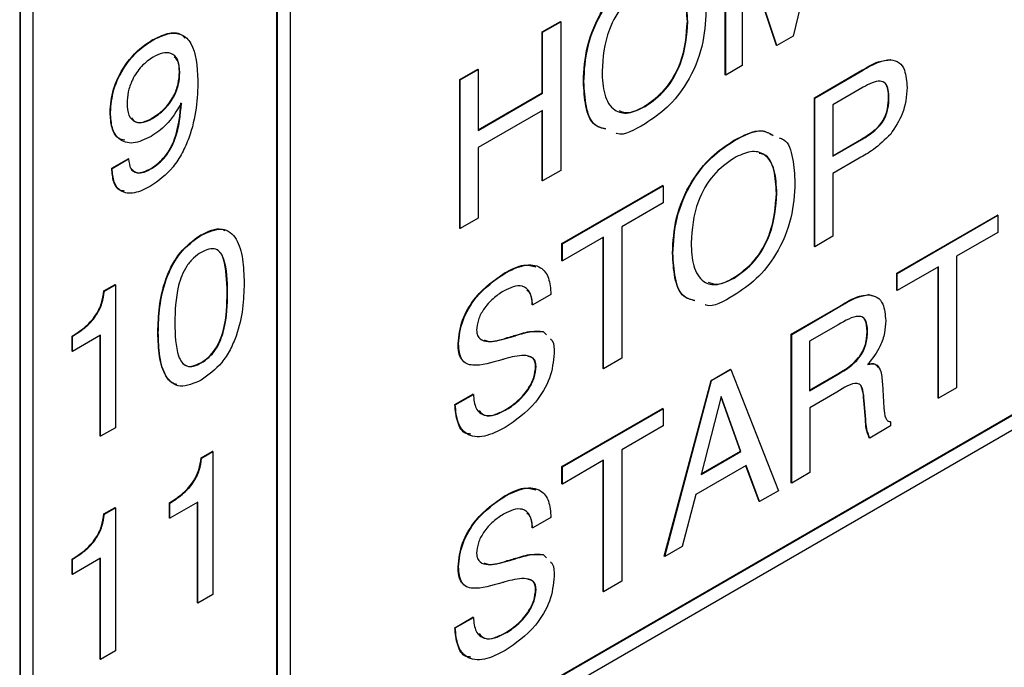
# Model space of a CAD drawing. Header units: millimetres. Extents: x 11 to 190, y 5 to 296.
# Tile 48 of 71: x 152.14 to 160.25, y 230.6 to 235.93. Entities that reach past the tile are written whole.
import ezdxf

# ---------------------------------------------------------------- set-up
doc = ezdxf.new("R2010")
doc.units = ezdxf.units.MM
doc.layers.add('標註文字', color=4, linetype='Continuous')

msp = doc.modelspace()

# ---------------------------------------------------------------- linework, layer by layer
at = {"layer": '標註文字'}
for p, q in [((152.1364, 253.0614), (152.1364, 227.8303)), ((152.1399, 253.0594), (152.1399, 227.8283)), ((154.3673, 251.7731), (154.3673, 229.2366)), ((154.2577, 229.1774), (154.2577, 251.7098)), ((154.2612, 229.1754), (154.2612, 251.7119)), ((152.246, 250.5485), (152.246, 228.012)), ((158.7761, 236.8824), (158.5147, 235.7952)), ((157.9537, 235.4754), (157.9537, 236.7002)), ((157.9572, 235.4734), (157.9572, 236.6982)), ((158.0932, 236.5954), (158.0932, 235.5519)), ((154.3673, 229.2407), (166.9856, 236.5251)), ((154.3673, 229.2366), (166.9892, 236.523)), ((158.3752, 235.7188), (158.113, 236.5037)), ((158.3788, 235.7167), (158.1166, 236.5016)), ((152.1399, 227.8283), (167.0952, 236.4618)), ((156.4443, 235.8289), (156.5939, 235.9152)), ((156.4478, 235.8268), (156.5974, 235.9132)), ((156.5974, 235.9132), (156.5939, 235.9152)), ((156.5974, 235.9132), (156.5974, 234.6884)), ((157.6445, 235.9131), (157.6409, 235.9151)), ((156.4443, 235.3264), (156.4443, 235.8289)), ((156.4478, 235.8268), (156.4443, 235.8289)), ((156.4478, 235.3243), (156.4478, 235.8268)), ((153.2331, 235.7611), (153.2296, 235.7632)), ((158.5147, 235.7952), (158.3788, 235.7167)), ((158.3788, 235.7167), (158.3752, 235.7188)), ((159.3185, 235.6004), (159.315, 235.6025)), ((155.7644, 235.4364), (155.914, 235.5227)), ((155.7679, 235.4343), (155.9175, 235.5207)), ((155.9175, 235.5207), (155.914, 235.5227)), ((155.9175, 235.5207), (155.9175, 235.0182)), ((158.0932, 235.5519), (157.9572, 235.4734)), ((158.688, 235.2869), (159.0809, 235.5137)), ((158.6915, 235.2849), (159.0844, 235.5117)), ((159.0844, 235.5117), (159.0809, 235.5137)), ((153.4566, 235.4946), (153.4531, 235.4967)), ((155.7644, 234.2115), (155.7644, 235.4364)), ((155.7679, 235.4343), (155.7644, 235.4364)), ((155.7679, 234.2095), (155.7679, 235.4343)), ((156.7878, 235.4185), (156.7842, 235.4206)), ((157.9572, 235.4734), (157.9537, 235.4754)), ((159.0908, 235.374), (158.8411, 235.2299)), ((155.9175, 235.0223), (156.4443, 235.3264)), ((155.9175, 235.0182), (156.4478, 235.3243)), ((156.4478, 235.3243), (156.4443, 235.3264)), ((158.688, 234.0621), (158.688, 235.2869)), ((158.6915, 235.2849), (158.688, 235.2869)), ((158.6915, 234.06), (158.6915, 235.2849)), ((159.3034, 235.286), (159.2999, 235.2881)), ((156.4478, 235.183), (155.9175, 234.8768)), ((156.4443, 234.604), (156.4443, 235.181)), ((156.4478, 234.602), (156.4478, 235.183)), ((157.292, 235.2149), (157.2884, 235.217)), ((158.8411, 235.2299), (158.8411, 234.8059)), ((152.8851, 235.1647), (152.8816, 235.1667)), ((153.2306, 235.1158), (153.227, 235.1179)), ((158.0263, 234.9322), (158.0227, 234.9343)), ((158.8411, 234.81), (159.0766, 234.9459)), ((158.8411, 234.8059), (159.0801, 234.9439)), ((159.0801, 234.9439), (159.0766, 234.9459)), ((155.9175, 234.8768), (155.9175, 234.2958)), ((152.8952, 234.7064), (153.0311, 234.7849)), ((152.8987, 234.7044), (153.0347, 234.7829)), ((153.0347, 234.7829), (153.0311, 234.7849)), ((159.0574, 234.7895), (158.8411, 234.6646)), ((152.8987, 234.7044), (152.8952, 234.7064)), ((153.2229, 234.7031), (153.2194, 234.7052)), ((156.5974, 234.6884), (156.4478, 234.602)), ((158.8411, 234.6646), (158.8411, 234.1464)), ((156.4478, 234.602), (156.4443, 234.604)), ((156.6075, 234.0858), (157.437, 234.5647)), ((156.611, 234.0838), (157.4405, 234.5627)), ((157.4405, 234.5627), (157.437, 234.5647)), ((157.4405, 234.5627), (157.4405, 234.4213)), ((158.3788, 234.4998), (158.3752, 234.5018)), ((157.4405, 234.4213), (157.1005, 234.2251)), ((155.9175, 234.2958), (155.7679, 234.2095)), ((159.3679, 233.8422), (160.1974, 234.321)), ((159.3714, 233.8401), (160.2009, 234.319)), ((160.2009, 234.319), (160.1974, 234.321)), ((160.2009, 234.319), (160.2009, 234.1777)), ((155.7679, 234.2095), (155.7644, 234.2115)), ((157.1005, 234.2251), (157.1005, 233.1416)), ((153.6319, 234.1541), (153.6284, 234.1562)), ((156.951, 234.1387), (156.611, 233.9425)), ((156.9474, 233.0573), (156.9474, 234.1367)), ((156.951, 233.0552), (156.951, 234.1387)), ((158.8411, 234.1464), (158.6915, 234.06)), ((160.2009, 234.1777), (159.861, 233.9814)), ((156.6075, 233.9445), (156.6075, 234.0858)), ((156.611, 234.0838), (156.6075, 234.0858)), ((156.611, 233.9425), (156.611, 234.0838)), ((158.6915, 234.06), (158.688, 234.0621)), ((157.5221, 234.0052), (157.5185, 234.0072)), ((159.861, 233.9814), (159.861, 232.8979)), ((156.611, 233.9425), (156.6075, 233.9445)), ((159.7114, 233.8951), (159.3714, 233.6988)), ((159.7079, 232.8136), (159.7079, 233.893)), ((159.7114, 232.8116), (159.7114, 233.8951)), ((156.1355, 233.8407), (156.132, 233.8427)), ((158.0263, 233.8016), (158.0227, 233.8037)), ((159.3679, 233.7009), (159.3679, 233.8422)), ((159.3714, 233.8401), (159.3679, 233.8422)), ((159.3714, 233.6988), (159.3714, 233.8401)), ((152.8308, 233.6957), (152.9224, 233.7486)), ((152.8343, 233.6937), (152.9259, 233.7465)), ((152.9259, 233.7465), (152.9224, 233.7486)), ((152.9259, 233.7465), (152.9259, 232.5688)), ((152.8343, 233.6937), (152.8308, 233.6957)), ((153.8506, 233.6824), (153.847, 233.6845)), ((156.5158, 233.6677), (156.3662, 233.5806)), ((159.1359, 233.6656), (159.1684, 233.6554)), ((159.1394, 233.6635), (159.1359, 233.6656)), ((159.3714, 233.6988), (159.3679, 233.7009)), ((156.3662, 233.5806), (156.3627, 233.5826)), ((158.4976, 233.3398), (158.9039, 233.5743)), ((158.5012, 233.3377), (158.9074, 233.5723)), ((158.9074, 233.5723), (158.9039, 233.5743)), ((158.8847, 233.4178), (158.6492, 233.2819)), ((152.5688, 233.199), (152.5688, 233.3246)), ((152.5723, 233.3226), (152.5688, 233.3246)), ((152.8035, 233.3304), (152.5723, 233.197)), ((152.5723, 233.197), (152.5723, 233.3226)), ((152.8, 232.5002), (152.8, 233.3284)), ((152.8035, 232.4982), (152.8035, 233.3304)), ((153.2794, 233.3527), (153.2759, 233.3547)), ((156.1548, 233.3069), (156.1513, 233.309)), ((156.212, 233.3235), (156.2084, 233.3255)), ((156.2271, 233.328), (156.2235, 233.3301)), ((156.4555, 233.36), (156.4519, 233.3621)), ((156.4555, 233.36), (156.4791, 233.3351)), ((158.4976, 232.115), (158.4976, 233.3398)), ((158.5012, 233.3377), (158.4976, 233.3398)), ((158.5012, 232.1129), (158.5012, 233.3377)), ((159.1267, 233.362), (159.1231, 233.364)), ((155.7543, 233.2597), (155.7508, 233.2618)), ((158.6492, 233.2819), (158.6492, 232.8736)), ((152.5723, 233.197), (152.5688, 233.199)), ((153.633, 233.1027), (153.6295, 233.1047)), ((156.3934, 233.0764), (156.3899, 233.0784)), ((157.1005, 233.1416), (156.951, 233.0552)), ((156.951, 233.0552), (156.9474, 233.0573)), ((157.8377, 232.9588), (157.996, 233.0502)), ((157.8412, 232.9568), (157.9995, 233.0481)), ((157.9995, 233.0481), (157.996, 233.0502)), ((157.9995, 233.0481), (158.3924, 232.0501)), ((158.6492, 232.8777), (158.8811, 233.0116)), ((158.6492, 232.8736), (158.8847, 233.0095)), ((158.8847, 233.0095), (158.8811, 233.0116)), ((157.4506, 231.5105), (157.8377, 232.9588)), ((157.4541, 231.5085), (157.8412, 232.9568)), ((157.8412, 232.9568), (157.8377, 232.9588)), ((159.2491, 232.9296), (159.2622, 232.7316)), ((155.7236, 232.759), (155.8732, 232.8454)), ((155.7271, 232.757), (155.8767, 232.8434)), ((155.8767, 232.8434), (155.8732, 232.8454)), ((157.92, 232.8254), (157.7547, 232.1845)), ((158.0797, 232.3762), (157.9189, 232.8209)), ((158.0832, 232.3741), (157.92, 232.8254)), ((158.8738, 232.862), (158.6507, 232.7332)), ((159.861, 232.8979), (159.7114, 232.8116)), ((155.7271, 232.757), (155.7236, 232.759)), ((159.1085, 232.6394), (159.0959, 232.7945)), ((159.0995, 232.7925), (159.0959, 232.7945)), ((159.112, 232.6373), (159.0995, 232.7925)), ((159.7114, 232.8116), (159.7079, 232.8136)), ((156.1402, 232.7128), (156.1366, 232.7148)), ((156.6075, 232.2486), (157.437, 232.7275)), ((156.611, 232.2466), (157.4405, 232.7254)), ((157.4405, 232.7254), (157.437, 232.7275)), ((157.4405, 232.7254), (157.4405, 232.5841)), ((158.6507, 232.7332), (158.6507, 232.1993)), ((157.4405, 232.5841), (157.1005, 232.3879)), ((159.1085, 232.6342), (159.1085, 232.6394)), ((159.112, 232.6373), (159.1085, 232.6394)), ((159.112, 232.6322), (159.1085, 232.6342)), ((159.112, 232.6322), (159.112, 232.6373)), ((159.317, 232.5839), (159.1445, 232.4843)), ((159.3022, 232.624), (159.3135, 232.6206)), ((159.317, 232.6185), (159.3135, 232.6206)), ((159.317, 232.6185), (159.317, 232.5839)), ((152.8035, 232.4982), (152.8, 232.5002)), ((152.9259, 232.5688), (152.8035, 232.4982)), ((159.1445, 232.4843), (159.141, 232.4864)), ((153.6331, 232.3216), (153.7246, 232.3745)), ((153.6366, 232.3196), (153.7282, 232.3725)), ((153.7282, 232.3725), (153.7246, 232.3745)), ((153.7282, 232.3725), (153.7282, 231.1948)), ((157.1005, 232.3879), (157.1005, 231.3044)), ((157.7547, 232.1845), (158.0832, 232.3741)), ((157.756, 232.1893), (158.0797, 232.3762)), ((158.0832, 232.3741), (158.0797, 232.3762)), ((153.6366, 232.3196), (153.6331, 232.3216)), ((156.951, 232.3015), (156.611, 232.1053)), ((156.9474, 231.2201), (156.9474, 232.2995)), ((156.951, 231.218), (156.951, 232.3015)), ((158.1255, 232.2572), (157.7103, 232.0176)), ((158.2335, 231.9625), (158.1232, 232.2559)), ((158.237, 231.9605), (158.1255, 232.2572)), ((156.6075, 232.1073), (156.6075, 232.2486)), ((156.611, 232.2466), (156.6075, 232.2486)), ((156.611, 232.1053), (156.611, 232.2466)), ((158.6507, 232.1993), (158.5012, 232.1129)), ((156.611, 232.1053), (156.6075, 232.1073)), ((158.5012, 232.1129), (158.4976, 232.115)), ((157.7103, 232.0176), (157.5979, 231.5915)), ((158.3924, 232.0501), (158.237, 231.9605)), ((153.3711, 231.825), (153.3711, 231.9506)), ((153.3746, 231.9485), (153.3711, 231.9506)), ((153.6058, 231.9564), (153.3746, 231.8229)), ((153.3746, 231.8229), (153.3746, 231.9485)), ((153.6023, 231.1262), (153.6023, 231.9543)), ((153.6058, 231.1241), (153.6058, 231.9564)), ((156.1355, 232.0035), (156.132, 232.0055)), ((158.237, 231.9605), (158.2335, 231.9625)), ((152.8308, 231.8585), (152.9224, 231.9114)), ((152.8343, 231.8565), (152.8308, 231.8585)), ((152.8343, 231.8565), (152.9259, 231.9093)), ((152.9259, 231.9093), (152.9224, 231.9114)), ((152.9259, 231.9093), (152.9259, 230.7316)), ((153.3746, 231.8229), (153.3711, 231.825)), ((156.5158, 231.8305), (156.3662, 231.7434)), ((156.3662, 231.7434), (156.3627, 231.7454)), ((156.4555, 231.5228), (156.4519, 231.5248)), ((156.4555, 231.5228), (156.4791, 231.4979)), ((157.5979, 231.5915), (157.4541, 231.5085)), ((152.5688, 231.3618), (152.5688, 231.4874)), ((152.5723, 231.4854), (152.5688, 231.4874)), ((152.8035, 231.4932), (152.5723, 231.3598)), ((152.5723, 231.3598), (152.5723, 231.4854)), ((152.8, 230.663), (152.8, 231.4912)), ((152.8035, 230.661), (152.8035, 231.4932)), ((156.1548, 231.4697), (156.1513, 231.4717)), ((156.212, 231.4863), (156.2084, 231.4883)), ((156.2271, 231.4908), (156.2235, 231.4928)), ((157.4541, 231.5085), (157.4506, 231.5105)), ((152.5723, 231.3598), (152.5688, 231.3618)), ((155.7543, 231.4225), (155.7508, 231.4246)), ((157.1005, 231.3044), (156.951, 231.218)), ((156.3934, 231.2392), (156.3899, 231.2412)), ((156.951, 231.218), (156.9474, 231.2201)), ((153.6058, 231.1241), (153.6023, 231.1262)), ((153.7282, 231.1948), (153.6058, 231.1241)), ((155.7236, 230.9218), (155.8732, 231.0082)), ((155.7271, 230.9198), (155.8767, 231.0061)), ((155.8767, 231.0061), (155.8732, 231.0082)), ((155.7271, 230.9198), (155.7236, 230.9218)), ((156.1402, 230.8756), (156.1366, 230.8776)), ((152.9259, 230.7316), (152.8035, 230.661)), ((152.8035, 230.661), (152.8, 230.663))]:
    msp.add_line(p, q, dxfattribs=at)
for points, knots in [([(156.7842, 235.4206), (156.7892, 235.5151), (156.7991, 235.7036), (156.9204, 235.9993), (157.1016, 236.2251), (157.2261, 236.3067), (157.2884, 236.3476)], [0, 0, 0, 0, 0.280663, 0.559597, 0.779421, 1, 1, 1, 1]), ([(156.7878, 235.4185), (156.7927, 235.513), (156.8026, 235.7015), (156.9239, 235.9972), (157.1051, 236.223), (157.2296, 236.3047), (157.292, 236.3455)], [0, 0, 0, 0, 0.280663, 0.559597, 0.779421, 1, 1, 1, 1]), ([(157.6445, 235.9131), (157.6413, 235.979), (157.6349, 236.1106), (157.5589, 236.241), (157.4308, 236.2714), (157.3383, 236.2266), (157.292, 236.2042)], [0, 0, 0, 0, 0.280943, 0.560268, 0.779774, 1, 1, 1, 1]), ([(157.6409, 235.9151), (157.6371, 235.9796), (157.6294, 236.1082), (157.5746, 236.2313), (157.5112, 236.24), (157.4976, 236.2419)], [0, 0, 0, 0, 0.441323, 0.880106, 1, 1, 1, 1]), ([(157.292, 236.2042), (157.2327, 236.1626), (157.1142, 236.0795), (156.9578, 235.8013), (156.9451, 235.6173), (156.9374, 235.5049)], [0, 0, 0, 0, 0.280361, 0.559958, 1, 1, 1, 1]), ([(157.794, 235.9994), (157.789, 235.9051), (157.7791, 235.717), (157.6591, 235.4219), (157.4784, 235.1961), (157.3542, 235.1145), (157.292, 235.0736)], [0, 0, 0, 0, 0.280679, 0.559617, 0.779408, 1, 1, 1, 1]), ([(157.2884, 235.217), (157.3476, 235.2586), (157.4657, 235.3418), (157.6207, 235.6198), (157.6332, 235.803), (157.6409, 235.9151)], [0, 0, 0, 0, 0.2802952, 0.5598938, 1, 1, 1, 1]), ([(157.292, 235.2149), (157.3511, 235.2566), (157.4693, 235.3397), (157.6242, 235.6177), (157.6368, 235.801), (157.6445, 235.9131)], [0, 0, 0, 0, 0.2802952, 0.5598938, 1, 1, 1, 1]), ([(153.2296, 235.7632), (153.2718, 235.7839), (153.3561, 235.8253), (153.4542, 235.8266), (153.4887, 235.7889), (153.4991, 235.7776)], [0, 0, 0, 0, 0.412762, 0.824223, 1, 1, 1, 1]), ([(152.8816, 235.1667), (152.8863, 235.2291), (152.8958, 235.3538), (152.9891, 235.5429), (153.1083, 235.6837), (153.1891, 235.7367), (153.2296, 235.7632)], [0, 0, 0, 0, 0.279956, 0.559087, 0.779247, 1, 1, 1, 1]), ([(152.8851, 235.1647), (152.8899, 235.2271), (152.8994, 235.3517), (152.9927, 235.5409), (153.1118, 235.6817), (153.1926, 235.7346), (153.2331, 235.7611)], [0, 0, 0, 0, 0.279956, 0.559087, 0.779247, 1, 1, 1, 1]), ([(153.2331, 235.7611), (153.2758, 235.7825), (153.3609, 235.8251), (153.4756, 235.8172), (153.5891, 235.7079), (153.5989, 235.5456), (153.6058, 235.4318)], [0, 0, 0, 0, 0.187329, 0.374069, 0.561009, 1, 1, 1, 1]), ([(153.2365, 235.6218), (153.2038, 235.5995), (153.1383, 235.555), (153.0644, 235.4432), (153.0259, 235.3333), (153.0227, 235.2723), (153.0211, 235.2417)], [0, 0, 0, 0, 0.279978, 0.558994, 0.779232, 1, 1, 1, 1]), ([(153.4566, 235.4946), (153.4539, 235.5312), (153.4485, 235.6043), (153.3908, 235.6595), (153.3141, 235.6609), (153.2624, 235.6348), (153.2365, 235.6218)], [0, 0, 0, 0, 0.280163, 0.559091, 0.779276, 1, 1, 1, 1]), ([(153.4531, 235.4967), (153.4521, 235.5356), (153.4507, 235.5921), (153.4193, 235.6164), (153.4095, 235.624)], [0, 0, 0, 0, 0.688201, 1, 1, 1, 1]), ([(159.0809, 235.5137), (159.1262, 235.5407), (159.207, 235.5888), (159.282, 235.5983), (159.315, 235.6025)], [0, 0, 0, 0, 0.561023, 1, 1, 1, 1]), ([(159.0844, 235.5117), (159.1297, 235.5386), (159.2105, 235.5868), (159.2856, 235.5963), (159.3185, 235.6004)], [0, 0, 0, 0, 0.561023, 1, 1, 1, 1]), ([(159.3185, 235.6004), (159.3426, 235.595), (159.3909, 235.584), (159.4432, 235.5055), (159.4493, 235.4221), (159.453, 235.3712)], [0, 0, 0, 0, 0.279966, 0.560152, 1, 1, 1, 1]), ([(156.9374, 235.5049), (156.9406, 235.4387), (156.947, 235.3068), (157.0246, 235.1779), (157.1527, 235.1472), (157.2455, 235.1923), (157.292, 235.2149)], [0, 0, 0, 0, 0.280919, 0.560214, 0.779742, 1, 1, 1, 1]), ([(153.6058, 235.4318), (153.6034, 235.3562), (153.5987, 235.2052), (153.5514, 234.9962), (153.4785, 234.8313), (153.3789, 234.6748), (153.281, 234.6045), (153.2159, 234.5578)], [0, 0, 0, 0, 0.250914, 0.501164, 0.626538, 0.751758, 1, 1, 1, 1]), ([(153.227, 235.1179), (153.2602, 235.1398), (153.3263, 235.1834), (153.4061, 235.2914), (153.448, 235.4037), (153.4514, 235.4657), (153.4531, 235.4967)], [0, 0, 0, 0, 0.280444, 0.559316, 0.779323, 1, 1, 1, 1]), ([(153.2306, 235.1158), (153.2637, 235.1377), (153.3298, 235.1813), (153.4096, 235.2893), (153.4515, 235.4017), (153.4549, 235.4636), (153.4566, 235.4946)], [0, 0, 0, 0, 0.280444, 0.559316, 0.779323, 1, 1, 1, 1]), ([(156.9661, 235.0304), (156.9345, 235.0383), (156.8519, 235.059), (156.7959, 235.2146), (156.7881, 235.3518), (156.7842, 235.4206)], [0, 0, 0, 0, 0.236168, 0.617493, 1, 1, 1, 1]), ([(156.9696, 235.0284), (156.938, 235.0363), (156.8554, 235.057), (156.7994, 235.2126), (156.7917, 235.3498), (156.7878, 235.4185)], [0, 0, 0, 0, 0.236168, 0.617493, 1, 1, 1, 1]), ([(159.3034, 235.286), (159.3026, 235.3089), (159.301, 235.3546), (159.2797, 235.41), (159.2098, 235.4382), (159.1399, 235.4005), (159.0908, 235.374)], [0, 0, 0, 0, 0.1877603, 0.3747799, 0.5608685, 1, 1, 1, 1]), ([(159.2999, 235.2881), (159.299, 235.3108), (159.2973, 235.3562), (159.2771, 235.4125), (159.245, 235.4209), (159.2295, 235.4249)], [0, 0, 0, 0, 0.342082, 0.682814, 1, 1, 1, 1]), ([(159.453, 235.3712), (159.4469, 235.2984), (159.4359, 235.1685), (159.3535, 235.0434), (159.3173, 234.9883)], [0, 0, 0, 0, 0.559799, 1, 1, 1, 1]), ([(159.0766, 234.9459), (159.1079, 234.9651), (159.1701, 235.0031), (159.2585, 235.0899), (159.2968, 235.2008), (159.2989, 235.2589), (159.2999, 235.2881)], [0, 0, 0, 0, 0.28159, 0.559978, 0.77896, 1, 1, 1, 1]), ([(159.0801, 234.9439), (159.1114, 234.963), (159.1736, 235.0011), (159.262, 235.0879), (159.3003, 235.1987), (159.3024, 235.2568), (159.3034, 235.286)], [0, 0, 0, 0, 0.28159, 0.559978, 0.77896, 1, 1, 1, 1]), ([(153.0211, 235.2417), (153.0236, 235.2065), (153.0287, 235.1363), (153.0833, 235.0824), (153.156, 235.0786), (153.2057, 235.1034), (153.2306, 235.1158)], [0, 0, 0, 0, 0.280284, 0.55931, 0.779289, 1, 1, 1, 1]), ([(153.4698, 235.2439), (153.4299, 235.178), (153.3583, 235.06), (153.2617, 234.9961), (153.2191, 234.9679)], [0, 0, 0, 0, 0.558257, 1, 1, 1, 1]), ([(153.2194, 234.7052), (153.2595, 234.7337), (153.3199, 234.7767), (153.3817, 234.8729), (153.4483, 235.0259), (153.4583, 235.1482), (153.4663, 235.2459)], [0, 0, 0, 0, 0.248895, 0.374402, 0.500038, 1, 1, 1, 1]), ([(153.2229, 234.7031), (153.2631, 234.7317), (153.3234, 234.7747), (153.3852, 234.8708), (153.4518, 235.0239), (153.4618, 235.1462), (153.4698, 235.2439)], [0, 0, 0, 0, 0.248895, 0.374402, 0.500038, 1, 1, 1, 1]), ([(157.0778, 235.1811), (157.1018, 235.1725), (157.1622, 235.1508), (157.2409, 235.1921), (157.2884, 235.217)], [0, 0, 0, 0, 0.396891, 1, 1, 1, 1]), ([(153.0035, 234.9374), (152.9851, 234.9408), (152.9338, 234.9503), (152.8905, 235.0373), (152.8845, 235.1236), (152.8816, 235.1667)], [0, 0, 0, 0, 0.2183529, 0.6086889, 1, 1, 1, 1]), ([(153.2191, 234.9679), (153.1689, 234.9441), (153.0685, 234.8967), (152.9541, 234.9346), (152.8929, 235.0329), (152.8877, 235.1207), (152.8851, 235.1647)], [0, 0, 0, 0, 0.2799452, 0.5591344, 0.7792922, 1, 1, 1, 1]), ([(153.059, 235.1205), (153.068, 235.1088), (153.0899, 235.0801), (153.1533, 235.0818), (153.2024, 235.1058), (153.227, 235.1179)], [0, 0, 0, 0, 0.254662, 0.626711, 1, 1, 1, 1]), ([(157.292, 235.0736), (157.2068, 235.0221), (157.1178, 234.9684), (157.0555, 234.9943), (157.0528, 234.9954)], [0, 0, 0, 0, 0.956801, 1, 1, 1, 1]), ([(158.0227, 234.9343), (158.1053, 234.9783), (158.2295, 235.0445), (158.315, 234.9957), (158.3436, 234.9793)], [0, 0, 0, 0, 0.665384, 1, 1, 1, 1]), ([(158.0263, 234.9322), (158.1089, 234.9763), (158.233, 235.0425), (158.3185, 234.9937), (158.3472, 234.9773)], [0, 0, 0, 0, 0.665384, 1, 1, 1, 1]), ([(157.5185, 234.0072), (157.5235, 234.1018), (157.5334, 234.2902), (157.6547, 234.586), (157.8359, 234.8118), (157.9604, 234.8934), (158.0227, 234.9343)], [0, 0, 0, 0, 0.280663, 0.559597, 0.779421, 1, 1, 1, 1]), ([(157.5221, 234.0052), (157.527, 234.0997), (157.5369, 234.2882), (157.6583, 234.5839), (157.8394, 234.8097), (157.9639, 234.8913), (158.0263, 234.9322)], [0, 0, 0, 0, 0.280663, 0.559597, 0.779421, 1, 1, 1, 1]), ([(158.3976, 234.9571), (158.4108, 234.9529), (158.4732, 234.9333), (158.5156, 234.7897), (158.5241, 234.654), (158.5283, 234.5861)], [0, 0, 0, 0, 0.117767, 0.55825, 1, 1, 1, 1]), ([(159.3173, 234.9883), (159.2702, 234.9425), (159.1858, 234.8603), (159.0968, 234.8112), (159.0574, 234.7895)], [0, 0, 0, 0, 0.557748, 1, 1, 1, 1]), ([(153.0347, 234.7829), (153.038, 234.7544), (153.0445, 234.6974), (153.0979, 234.6638), (153.1611, 234.6712), (153.2023, 234.6925), (153.2229, 234.7031)], [0, 0, 0, 0, 0.279637, 0.558493, 0.778946, 1, 1, 1, 1]), ([(158.0263, 234.7909), (157.967, 234.7493), (157.8485, 234.6662), (157.6921, 234.388), (157.6794, 234.204), (157.6717, 234.0915)], [0, 0, 0, 0, 0.280361, 0.559958, 1, 1, 1, 1]), ([(158.3788, 234.4998), (158.3756, 234.5657), (158.3692, 234.6973), (158.2932, 234.8277), (158.1651, 234.858), (158.0726, 234.8133), (158.0263, 234.7909)], [0, 0, 0, 0, 0.280943, 0.560268, 0.779774, 1, 1, 1, 1]), ([(158.3752, 234.5018), (158.3714, 234.5663), (158.3637, 234.6949), (158.3089, 234.818), (158.2455, 234.8267), (158.2319, 234.8286)], [0, 0, 0, 0, 0.441323, 0.880106, 1, 1, 1, 1]), ([(152.9996, 234.5187), (152.9882, 234.5195), (152.9459, 234.5224), (152.9048, 234.5912), (152.8984, 234.668), (152.8952, 234.7064)], [0, 0, 0, 0, 0.155994, 0.577451, 1, 1, 1, 1]), ([(153.2159, 234.5578), (153.1707, 234.5352), (153.0806, 234.4903), (152.9702, 234.5063), (152.9071, 234.5865), (152.9015, 234.6651), (152.8987, 234.7044)], [0, 0, 0, 0, 0.280565, 0.55974, 0.779585, 1, 1, 1, 1]), ([(153.0567, 234.7023), (153.0701, 234.6893), (153.0961, 234.6641), (153.158, 234.6738), (153.1989, 234.6947), (153.2194, 234.7052)], [0, 0, 0, 0, 0.350089, 0.674603, 1, 1, 1, 1]), ([(158.5283, 234.5861), (158.5233, 234.4918), (158.5134, 234.3037), (158.3934, 234.0085), (158.2127, 233.7828), (158.0885, 233.7012), (158.0263, 233.6603)], [0, 0, 0, 0, 0.280679, 0.559617, 0.779408, 1, 1, 1, 1]), ([(158.0227, 233.8037), (158.0819, 233.8453), (158.2, 233.9285), (158.355, 234.2064), (158.3675, 234.3897), (158.3752, 234.5018)], [0, 0, 0, 0, 0.280295, 0.559894, 1, 1, 1, 1]), ([(158.0263, 233.8016), (158.0854, 233.8433), (158.2036, 233.9264), (158.3585, 234.2044), (158.3711, 234.3877), (158.3788, 234.4998)], [0, 0, 0, 0, 0.280295, 0.559894, 1, 1, 1, 1]), ([(153.6284, 234.1562), (153.69, 234.1864), (153.7648, 234.2231), (153.8184, 234.1989), (153.8279, 234.1946)], [0, 0, 0, 0, 0.822948, 1, 1, 1, 1]), ([(153.6319, 234.1541), (153.6919, 234.1807), (153.7821, 234.2206), (153.8739, 234.1825), (153.9396, 234.1063), (153.9805, 233.9621), (153.9845, 233.828), (153.9865, 233.7609)], [0, 0, 0, 0, 0.248319, 0.373487, 0.498813, 0.749056, 1, 1, 1, 1]), ([(153.2759, 233.3547), (153.2778, 233.424), (153.2817, 233.5623), (153.3228, 233.7533), (153.3875, 233.9051), (153.4787, 234.0493), (153.5686, 234.1135), (153.6284, 234.1562)], [0, 0, 0, 0, 0.25096, 0.50125, 0.626604, 0.751772, 1, 1, 1, 1]), ([(153.2794, 233.3527), (153.2814, 233.422), (153.2852, 233.5603), (153.3263, 233.7512), (153.3911, 233.9031), (153.4822, 234.0472), (153.5721, 234.1114), (153.6319, 234.1541)], [0, 0, 0, 0, 0.25096, 0.50125, 0.626604, 0.751772, 1, 1, 1, 1]), ([(153.8506, 233.6824), (153.8486, 233.7804), (153.8462, 233.903), (153.7967, 234.011), (153.7549, 234.0438), (153.6968, 234.0454), (153.6543, 234.0241), (153.633, 234.0134)], [0, 0, 0, 0, 0.4999129, 0.6251749, 0.7501003, 0.8748783, 1, 1, 1, 1]), ([(157.6717, 234.0915), (157.6749, 234.0254), (157.6813, 233.8935), (157.7589, 233.7646), (157.887, 233.7339), (157.9798, 233.779), (158.0263, 233.8016)], [0, 0, 0, 0, 0.280919, 0.560214, 0.779742, 1, 1, 1, 1]), ([(153.633, 234.0134), (153.6117, 233.9995), (153.5693, 233.9716), (153.5114, 233.9028), (153.4701, 233.8217), (153.4201, 233.6567), (153.4175, 233.5314), (153.4154, 233.4312)], [0, 0, 0, 0, 0.12509, 0.249863, 0.374797, 0.500061, 1, 1, 1, 1]), ([(153.847, 233.6845), (153.8434, 233.7799), (153.8388, 233.8992), (153.8022, 234.0017), (153.7854, 234.0134), (153.7828, 234.0152)], [0, 0, 0, 0, 0.7716847, 0.9650438, 1, 1, 1, 1]), ([(157.7004, 233.6171), (157.6688, 233.625), (157.5862, 233.6457), (157.5302, 233.8013), (157.5224, 233.9385), (157.5185, 234.0072)], [0, 0, 0, 0, 0.236168, 0.617493, 1, 1, 1, 1]), ([(157.7039, 233.6151), (157.6723, 233.623), (157.5897, 233.6437), (157.5337, 233.7993), (157.526, 233.9365), (157.5221, 234.0052)], [0, 0, 0, 0, 0.236168, 0.617493, 1, 1, 1, 1]), ([(156.132, 233.8427), (156.1871, 233.8725), (156.2834, 233.9243), (156.36, 233.9028), (156.3927, 233.8937)], [0, 0, 0, 0, 0.573445, 1, 1, 1, 1]), ([(156.1355, 233.8407), (156.1895, 233.8679), (156.2973, 233.9222), (156.4309, 233.9059), (156.5056, 233.8087), (156.5124, 233.7148), (156.5158, 233.6677)], [0, 0, 0, 0, 0.280653, 0.559699, 0.779489, 1, 1, 1, 1]), ([(155.7508, 233.2618), (155.7575, 233.3258), (155.771, 233.4538), (155.9162, 233.6929), (156.0502, 233.7859), (156.132, 233.8427)], [0, 0, 0, 0, 0.280058, 0.56025, 1, 1, 1, 1]), ([(155.7543, 233.2597), (155.761, 233.3237), (155.7745, 233.4517), (155.9198, 233.6909), (156.0537, 233.7839), (156.1355, 233.8407)], [0, 0, 0, 0, 0.280058, 0.56025, 1, 1, 1, 1]), ([(157.8121, 233.7678), (157.8361, 233.7592), (157.8965, 233.7375), (157.9752, 233.7788), (158.0227, 233.8037)], [0, 0, 0, 0, 0.396891, 1, 1, 1, 1]), ([(153.9865, 233.7609), (153.9845, 233.6916), (153.9805, 233.5532), (153.9392, 233.3622), (153.8737, 233.2104), (153.7818, 233.0668), (153.6918, 233.0031), (153.6319, 232.9607)], [0, 0, 0, 0, 0.250911, 0.501115, 0.626431, 0.751622, 1, 1, 1, 1]), ([(156.3662, 233.5806), (156.3616, 233.6173), (156.3524, 233.6904), (156.2884, 233.7417), (156.2067, 233.7356), (156.1532, 233.7079), (156.1264, 233.6941)], [0, 0, 0, 0, 0.280263, 0.558849, 0.779101, 1, 1, 1, 1]), ([(152.5688, 233.3246), (152.6026, 233.3461), (152.6699, 233.3888), (152.7609, 233.4817), (152.8169, 233.5964), (152.8261, 233.6626), (152.8308, 233.6957)], [0, 0, 0, 0, 0.281049, 0.560307, 0.779643, 1, 1, 1, 1]), ([(152.5723, 233.3226), (152.6061, 233.344), (152.6734, 233.3868), (152.7645, 233.4796), (152.8204, 233.5944), (152.8297, 233.6605), (152.8343, 233.6937)], [0, 0, 0, 0, 0.281049, 0.560307, 0.779643, 1, 1, 1, 1]), ([(153.6295, 233.1047), (153.6507, 233.1185), (153.6931, 233.1461), (153.7511, 233.2141), (153.793, 233.295), (153.8429, 233.4596), (153.8452, 233.5846), (153.847, 233.6845)], [0, 0, 0, 0, 0.125101, 0.249954, 0.374894, 0.50014, 1, 1, 1, 1]), ([(153.633, 233.1027), (153.6542, 233.1165), (153.6966, 233.1441), (153.7547, 233.2121), (153.7965, 233.293), (153.8464, 233.4576), (153.8487, 233.5825), (153.8506, 233.6824)], [0, 0, 0, 0, 0.125101, 0.249954, 0.374894, 0.50014, 1, 1, 1, 1]), ([(156.1264, 233.6941), (156.0971, 233.6754), (156.0386, 233.638), (155.9634, 233.5538), (155.9114, 233.4561), (155.9064, 233.3998), (155.9039, 233.3716)], [0, 0, 0, 0, 0.280978, 0.560796, 0.780382, 1, 1, 1, 1]), ([(156.3627, 233.5826), (156.3601, 233.6222), (156.3567, 233.6757), (156.325, 233.6967), (156.3167, 233.7022)], [0, 0, 0, 0, 0.73909, 1, 1, 1, 1]), ([(158.0263, 233.6603), (157.9411, 233.6088), (157.8521, 233.555), (157.7898, 233.581), (157.7871, 233.5821)], [0, 0, 0, 0, 0.956801, 1, 1, 1, 1]), ([(158.9039, 233.5743), (158.9486, 233.6013), (159.0284, 233.6493), (159.1031, 233.6606), (159.1359, 233.6656)], [0, 0, 0, 0, 0.561128, 1, 1, 1, 1]), ([(158.9074, 233.5723), (158.9522, 233.5992), (159.032, 233.6473), (159.1066, 233.6586), (159.1394, 233.6635)], [0, 0, 0, 0, 0.561128, 1, 1, 1, 1]), ([(159.1394, 233.6635), (159.163, 233.659), (159.2102, 233.65), (159.2658, 233.5806), (159.2723, 233.5002), (159.2762, 233.451)], [0, 0, 0, 0, 0.2803402, 0.5605444, 1, 1, 1, 1]), ([(159.1267, 233.362), (159.1247, 233.3942), (159.1218, 233.4425), (159.0906, 233.482), (159.0169, 233.4937), (158.9434, 233.4515), (158.8847, 233.4178)], [0, 0, 0, 0, 0.249892, 0.375079, 0.500252, 1, 1, 1, 1]), ([(159.1231, 233.364), (159.1211, 233.396), (159.1181, 233.444), (159.0889, 233.4831), (159.0665, 233.4853), (159.0564, 233.4863)], [0, 0, 0, 0, 0.5246732, 0.7875162, 1, 1, 1, 1]), ([(153.4154, 233.4312), (153.4175, 233.3337), (153.42, 233.2118), (153.4703, 233.1055), (153.5118, 233.0726), (153.5695, 233.0709), (153.6118, 233.0921), (153.633, 233.1027)], [0, 0, 0, 0, 0.499883, 0.625148, 0.750084, 0.874869, 1, 1, 1, 1]), ([(159.2762, 233.451), (159.2745, 233.418), (159.2711, 233.352), (159.2287, 233.2196), (159.1671, 233.1397), (159.1294, 233.091)], [0, 0, 0, 0, 0.281161, 0.561674, 1, 1, 1, 1]), ([(153.431, 232.9244), (153.4171, 232.9285), (153.3798, 232.9397), (153.3238, 233.0135), (153.2814, 233.1537), (153.2777, 233.2877), (153.2759, 233.3547)], [0, 0, 0, 0, 0.105046, 0.284081, 0.641557, 1, 1, 1, 1]), ([(153.6319, 232.9607), (153.5722, 232.9342), (153.4824, 232.8943), (153.3914, 232.933), (153.3263, 233.0092), (153.2853, 233.1524), (153.2814, 233.2859), (153.2794, 233.3527)], [0, 0, 0, 0, 0.248314, 0.373487, 0.498821, 0.749071, 1, 1, 1, 1]), ([(155.9039, 233.3716), (155.9054, 233.3565), (155.9084, 233.3262), (155.9395, 233.2893), (156.0207, 233.2714), (156.1012, 233.2927), (156.1548, 233.3069)], [0, 0, 0, 0, 0.12479, 0.249814, 0.499493, 1, 1, 1, 1]), ([(155.9645, 233.292), (155.9745, 233.2884), (156.0276, 233.2693), (156.0959, 233.2912), (156.1513, 233.309)], [0, 0, 0, 0, 0.188668, 1, 1, 1, 1]), ([(156.1513, 233.309), (156.1619, 233.312), (156.181, 233.3174), (156.2001, 233.323), (156.2084, 233.3255)], [0, 0, 0, 0, 0.559999, 1, 1, 1, 1]), ([(156.1548, 233.3069), (156.1655, 233.31), (156.1845, 233.3154), (156.2036, 233.321), (156.212, 233.3235)], [0, 0, 0, 0, 0.559999, 1, 1, 1, 1]), ([(156.2084, 233.3255), (156.2113, 233.3265), (156.2163, 233.3282), (156.2213, 233.3295), (156.2235, 233.3301)], [0, 0, 0, 0, 0.5599395, 1, 1, 1, 1]), ([(156.212, 233.3235), (156.2148, 233.3244), (156.2199, 233.3261), (156.2249, 233.3274), (156.2271, 233.328)], [0, 0, 0, 0, 0.5599395, 1, 1, 1, 1]), ([(156.2235, 233.3301), (156.2686, 233.3443), (156.3489, 233.3696), (156.4205, 233.3643), (156.4519, 233.3621)], [0, 0, 0, 0, 0.560907, 1, 1, 1, 1]), ([(156.2271, 233.328), (156.2721, 233.3422), (156.3524, 233.3675), (156.424, 233.3623), (156.4555, 233.36)], [0, 0, 0, 0, 0.560907, 1, 1, 1, 1]), ([(158.8811, 233.0116), (158.9421, 233.0481), (159.0183, 233.0938), (159.0887, 233.1985), (159.1183, 233.2757), (159.1212, 233.3287), (159.1231, 233.364)], [0, 0, 0, 0, 0.498751, 0.624146, 0.749603, 1, 1, 1, 1]), ([(158.8847, 233.0095), (158.9456, 233.0461), (159.0218, 233.0918), (159.0922, 233.1964), (159.1218, 233.2737), (159.1247, 233.3267), (159.1267, 233.362)], [0, 0, 0, 0, 0.498751, 0.624146, 0.749603, 1, 1, 1, 1]), ([(155.794, 233.1198), (155.7883, 233.1246), (155.7558, 233.1518), (155.7531, 233.2121), (155.7508, 233.2618)], [0, 0, 0, 0, 0.175611, 1, 1, 1, 1]), ([(156.1119, 233.129), (156.0285, 233.104), (155.9244, 233.0727), (155.8173, 233.0922), (155.7645, 233.1415), (155.7584, 233.2125), (155.7543, 233.2597)], [0, 0, 0, 0, 0.500908, 0.626154, 0.751269, 1, 1, 1, 1]), ([(156.5107, 233.3016), (156.5166, 233.2964), (156.5428, 233.2728), (156.5429, 233.2218), (156.543, 233.1821)], [0, 0, 0, 0, 0.222992, 1, 1, 1, 1]), ([(156.3934, 233.0764), (156.3917, 233.0916), (156.3883, 233.1221), (156.3548, 233.1569), (156.2715, 233.1721), (156.1901, 233.1507), (156.1357, 233.1364)], [0, 0, 0, 0, 0.124674, 0.249605, 0.499326, 1, 1, 1, 1]), ([(156.543, 233.1821), (156.5361, 233.1146), (156.5224, 232.9795), (156.3678, 232.7272), (156.2262, 232.6304), (156.1397, 232.5712)], [0, 0, 0, 0, 0.280014, 0.560022, 1, 1, 1, 1]), ([(156.3899, 233.0784), (156.3881, 233.0935), (156.3845, 233.1237), (156.3607, 233.1517), (156.3372, 233.1551), (156.3256, 233.1568)], [0, 0, 0, 0, 0.336323, 0.673338, 1, 1, 1, 1]), ([(153.4769, 233.1054), (153.4874, 233.0953), (153.5107, 233.0731), (153.5662, 233.0733), (153.6084, 233.0942), (153.6295, 233.1047)], [0, 0, 0, 0, 0.291305, 0.645163, 1, 1, 1, 1]), ([(156.1357, 233.1364), (156.1312, 233.1349), (156.1232, 233.1321), (156.1154, 233.13), (156.1119, 233.129)], [0, 0, 0, 0, 0.560006, 1, 1, 1, 1]), ([(156.1366, 232.7148), (156.1699, 232.7359), (156.2362, 232.7778), (156.3226, 232.8715), (156.3816, 232.9827), (156.3871, 233.0465), (156.3899, 233.0784)], [0, 0, 0, 0, 0.281124, 0.560949, 0.780338, 1, 1, 1, 1]), ([(156.1402, 232.7128), (156.1734, 232.7338), (156.2397, 232.7758), (156.3261, 232.8694), (156.3851, 232.9806), (156.3906, 233.0445), (156.3934, 233.0764)], [0, 0, 0, 0, 0.281124, 0.560949, 0.780338, 1, 1, 1, 1]), ([(159.1259, 233.093), (159.1494, 233.0978), (159.1876, 233.1055), (159.206, 233.076), (159.213, 233.0647)], [0, 0, 0, 0, 0.615955, 1, 1, 1, 1]), ([(159.1294, 233.091), (159.1521, 233.0946), (159.1974, 233.1017), (159.2425, 233.0387), (159.2466, 232.9711), (159.2491, 232.9296)], [0, 0, 0, 0, 0.280034, 0.558253, 1, 1, 1, 1]), ([(159.0995, 232.7925), (159.0967, 232.8232), (159.0926, 232.8692), (159.0743, 232.9216), (159.0077, 232.9493), (158.9334, 232.9008), (158.8738, 232.862)], [0, 0, 0, 0, 0.2510352, 0.3764275, 0.5003289, 1, 1, 1, 1]), ([(159.0959, 232.7945), (159.0942, 232.8264), (159.0919, 232.8689), (159.0766, 232.8998), (159.0728, 232.9075)], [0, 0, 0, 0, 0.7507218, 1, 1, 1, 1]), ([(155.8767, 232.8434), (155.8809, 232.8019), (155.8892, 232.7191), (155.9616, 232.6641), (156.0509, 232.6673), (156.1104, 232.6976), (156.1402, 232.7128)], [0, 0, 0, 0, 0.279918, 0.55883, 0.779103, 1, 1, 1, 1]), ([(155.855, 232.5172), (155.8419, 232.518), (155.7886, 232.521), (155.7398, 232.6132), (155.729, 232.7104), (155.7236, 232.759)], [0, 0, 0, 0, 0.1398287, 0.5691, 1, 1, 1, 1]), ([(156.1397, 232.5712), (156.0813, 232.5415), (155.9649, 232.4824), (155.8196, 232.499), (155.7416, 232.6072), (155.732, 232.707), (155.7271, 232.757)], [0, 0, 0, 0, 0.280657, 0.559429, 0.779298, 1, 1, 1, 1]), ([(155.9233, 232.7102), (155.937, 232.6955), (155.9678, 232.6624), (156.0482, 232.6705), (156.1071, 232.7001), (156.1366, 232.7148)], [0, 0, 0, 0, 0.284194, 0.64159, 1, 1, 1, 1]), ([(159.2622, 232.7316), (159.2645, 232.702), (159.2677, 232.6607), (159.2899, 232.6225), (159.308, 232.6199), (159.317, 232.6185)], [0, 0, 0, 0, 0.560677, 0.780654, 1, 1, 1, 1]), ([(159.141, 232.4864), (159.1313, 232.5109), (159.1141, 232.5549), (159.1102, 232.6099), (159.1085, 232.6342)], [0, 0, 0, 0, 0.558411, 1, 1, 1, 1]), ([(159.1445, 232.4843), (159.1349, 232.5089), (159.1176, 232.5529), (159.1137, 232.6079), (159.112, 232.6322)], [0, 0, 0, 0, 0.558411, 1, 1, 1, 1]), ([(153.3711, 231.9506), (153.4049, 231.972), (153.4722, 232.0148), (153.5632, 232.1076), (153.6191, 232.2224), (153.6284, 232.2885), (153.6331, 232.3216)], [0, 0, 0, 0, 0.281049, 0.560307, 0.779643, 1, 1, 1, 1]), ([(153.3746, 231.9485), (153.4084, 231.97), (153.4757, 232.0127), (153.5667, 232.1056), (153.6227, 232.2203), (153.632, 232.2865), (153.6366, 232.3196)], [0, 0, 0, 0, 0.281049, 0.560307, 0.779643, 1, 1, 1, 1]), ([(156.132, 232.0055), (156.1871, 232.0352), (156.2834, 232.0871), (156.36, 232.0656), (156.3927, 232.0564)], [0, 0, 0, 0, 0.5734446, 1, 1, 1, 1]), ([(156.1355, 232.0035), (156.1895, 232.0307), (156.2973, 232.0849), (156.4309, 232.0687), (156.5056, 231.9715), (156.5124, 231.8775), (156.5158, 231.8305)], [0, 0, 0, 0, 0.280653, 0.559699, 0.779489, 1, 1, 1, 1]), ([(155.7508, 231.4246), (155.7575, 231.4885), (155.771, 231.6165), (155.9162, 231.8557), (156.0502, 231.9487), (156.132, 232.0055)], [0, 0, 0, 0, 0.280058, 0.56025, 1, 1, 1, 1]), ([(155.7543, 231.4225), (155.761, 231.4865), (155.7745, 231.6145), (155.9198, 231.8536), (156.0537, 231.9467), (156.1355, 232.0035)], [0, 0, 0, 0, 0.280058, 0.56025, 1, 1, 1, 1]), ([(152.5688, 231.4874), (152.6026, 231.5089), (152.6699, 231.5516), (152.7609, 231.6445), (152.8169, 231.7592), (152.8261, 231.8254), (152.8308, 231.8585)], [0, 0, 0, 0, 0.281049, 0.560307, 0.779643, 1, 1, 1, 1]), ([(152.5723, 231.4854), (152.6061, 231.5068), (152.6734, 231.5496), (152.7645, 231.6424), (152.8204, 231.7572), (152.8297, 231.8233), (152.8343, 231.8565)], [0, 0, 0, 0, 0.281049, 0.560307, 0.779643, 1, 1, 1, 1]), ([(156.1264, 231.8569), (156.0971, 231.8381), (156.0386, 231.8008), (155.9634, 231.7166), (155.9114, 231.6189), (155.9064, 231.5625), (155.9039, 231.5344)], [0, 0, 0, 0, 0.280978, 0.560796, 0.780382, 1, 1, 1, 1]), ([(156.3662, 231.7434), (156.3616, 231.78), (156.3524, 231.8532), (156.2884, 231.9045), (156.2067, 231.8984), (156.1532, 231.8707), (156.1264, 231.8569)], [0, 0, 0, 0, 0.280263, 0.558849, 0.779101, 1, 1, 1, 1]), ([(156.3627, 231.7454), (156.3601, 231.785), (156.3567, 231.8385), (156.325, 231.8595), (156.3167, 231.8649)], [0, 0, 0, 0, 0.73909, 1, 1, 1, 1]), ([(155.9039, 231.5344), (155.9054, 231.5192), (155.9084, 231.4889), (155.9395, 231.4521), (156.0207, 231.4342), (156.1012, 231.4555), (156.1548, 231.4697)], [0, 0, 0, 0, 0.12479, 0.249814, 0.499493, 1, 1, 1, 1]), ([(156.2235, 231.4928), (156.2686, 231.507), (156.3489, 231.5323), (156.4205, 231.5271), (156.4519, 231.5248)], [0, 0, 0, 0, 0.560907, 1, 1, 1, 1]), ([(156.2271, 231.4908), (156.2721, 231.505), (156.3524, 231.5303), (156.424, 231.5251), (156.4555, 231.5228)], [0, 0, 0, 0, 0.560907, 1, 1, 1, 1]), ([(155.9645, 231.4548), (155.9745, 231.4512), (156.0276, 231.432), (156.0959, 231.454), (156.1513, 231.4717)], [0, 0, 0, 0, 0.188668, 1, 1, 1, 1]), ([(156.1513, 231.4717), (156.1619, 231.4748), (156.181, 231.4802), (156.2001, 231.4858), (156.2084, 231.4883)], [0, 0, 0, 0, 0.559999, 1, 1, 1, 1]), ([(156.1548, 231.4697), (156.1655, 231.4727), (156.1845, 231.4781), (156.2036, 231.4838), (156.212, 231.4863)], [0, 0, 0, 0, 0.559999, 1, 1, 1, 1]), ([(156.2084, 231.4883), (156.2113, 231.4893), (156.2163, 231.4909), (156.2213, 231.4923), (156.2235, 231.4928)], [0, 0, 0, 0, 0.5599395, 1, 1, 1, 1]), ([(156.212, 231.4863), (156.2148, 231.4872), (156.2199, 231.4889), (156.2249, 231.4902), (156.2271, 231.4908)], [0, 0, 0, 0, 0.5599395, 1, 1, 1, 1]), ([(156.5107, 231.4644), (156.5166, 231.4591), (156.5428, 231.4355), (156.5429, 231.3845), (156.543, 231.3449)], [0, 0, 0, 0, 0.222992, 1, 1, 1, 1]), ([(155.794, 231.2825), (155.7883, 231.2873), (155.7558, 231.3146), (155.7531, 231.3749), (155.7508, 231.4246)], [0, 0, 0, 0, 0.175611, 1, 1, 1, 1]), ([(156.1119, 231.2918), (156.0285, 231.2668), (155.9244, 231.2355), (155.8173, 231.255), (155.7645, 231.3043), (155.7584, 231.3753), (155.7543, 231.4225)], [0, 0, 0, 0, 0.500908, 0.626154, 0.751269, 1, 1, 1, 1]), ([(156.1357, 231.2992), (156.1312, 231.2977), (156.1232, 231.2949), (156.1154, 231.2928), (156.1119, 231.2918)], [0, 0, 0, 0, 0.560006, 1, 1, 1, 1]), ([(156.3934, 231.2392), (156.3917, 231.2544), (156.3883, 231.2849), (156.3548, 231.3197), (156.2715, 231.3349), (156.1901, 231.3135), (156.1357, 231.2992)], [0, 0, 0, 0, 0.124674, 0.249605, 0.499326, 1, 1, 1, 1]), ([(156.543, 231.3449), (156.5361, 231.2774), (156.5224, 231.1423), (156.3678, 230.89), (156.2262, 230.7932), (156.1397, 230.734)], [0, 0, 0, 0, 0.280014, 0.560022, 1, 1, 1, 1]), ([(156.3899, 231.2412), (156.3881, 231.2563), (156.3845, 231.2865), (156.3607, 231.3145), (156.3372, 231.3179), (156.3256, 231.3196)], [0, 0, 0, 0, 0.3363233, 0.6733382, 1, 1, 1, 1]), ([(156.1366, 230.8776), (156.1699, 230.8986), (156.2362, 230.9406), (156.3226, 231.0342), (156.3816, 231.1455), (156.3871, 231.2093), (156.3899, 231.2412)], [0, 0, 0, 0, 0.281124, 0.560949, 0.780338, 1, 1, 1, 1]), ([(156.1402, 230.8756), (156.1734, 230.8966), (156.2397, 230.9385), (156.3261, 231.0322), (156.3851, 231.1434), (156.3906, 231.2072), (156.3934, 231.2392)], [0, 0, 0, 0, 0.281124, 0.560949, 0.780338, 1, 1, 1, 1]), ([(155.8767, 231.0061), (155.8809, 230.9647), (155.8892, 230.8819), (155.9616, 230.8269), (156.0509, 230.8301), (156.1104, 230.8604), (156.1402, 230.8756)], [0, 0, 0, 0, 0.279918, 0.55883, 0.779103, 1, 1, 1, 1]), ([(155.855, 230.68), (155.8419, 230.6807), (155.7886, 230.6838), (155.7398, 230.776), (155.729, 230.8732), (155.7236, 230.9218)], [0, 0, 0, 0, 0.1398287, 0.5691, 1, 1, 1, 1]), ([(156.1397, 230.734), (156.0813, 230.7043), (155.9649, 230.6451), (155.8196, 230.6618), (155.7416, 230.77), (155.732, 230.8698), (155.7271, 230.9198)], [0, 0, 0, 0, 0.280657, 0.559429, 0.779298, 1, 1, 1, 1]), ([(155.9233, 230.873), (155.937, 230.8583), (155.9678, 230.8251), (156.0482, 230.8333), (156.1071, 230.8628), (156.1366, 230.8776)], [0, 0, 0, 0, 0.284194, 0.64159, 1, 1, 1, 1])]:
    msp.add_open_spline(points, degree=3, knots=knots, dxfattribs=at)

doc.saveas('drawing.dxf')
